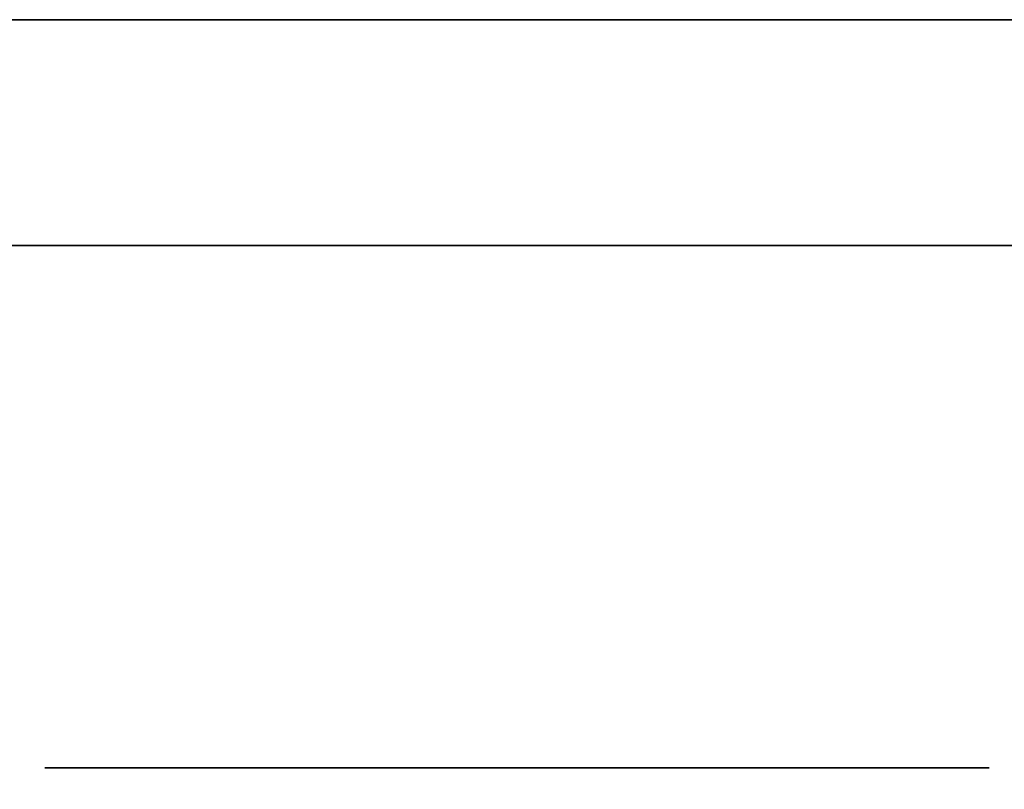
# Model space of a CAD drawing. Extents: x -1299 to -1246.9, y 2743.7 to 2747.9.
# Tile 214 of 256: x -1265.0774 to -1265.0495, y 2746.8085 to 2746.8303. Entities that reach past the tile are written whole.
import ezdxf

# ---------------------------------------------------------------- set-up
doc = ezdxf.new("R2010")
doc.units = 0
doc.header["$LTSCALE"] = 150
doc.header["$MEASUREMENT"] = 0
doc.layers.add('3DFACE_BOLT', color=7, linetype='CONTINUOUS')
doc.layers.add('3DFACE_SHAPE', color=7, linetype='CONTINUOUS')

msp = doc.modelspace()

# ---------------------------------------------------------------- linework, layer by layer
at = {"layer": '3DFACE_BOLT', "color": 1}
for points, invisible_edges in [([(-1265.071319, 2746.842949, 0.138), (-1265.070927, 2746.842949, 0.135528), (-1265.071319, 2746.792949, 0.138)], 14), ([(-1265.071319, 2746.792949, 0.138), (-1265.070927, 2746.842949, 0.135528), (-1265.070927, 2746.792949, 0.135528)], 3), ([(-1265.070927, 2746.842949, 0.140472), (-1265.071319, 2746.842949, 0.138), (-1265.070927, 2746.792949, 0.140472)], 14), ([(-1265.070927, 2746.792949, 0.140472), (-1265.071319, 2746.842949, 0.138), (-1265.071319, 2746.792949, 0.138)], 3), ([(-1265.071319, 2746.842949, 0.068), (-1265.070927, 2746.842949, 0.065528), (-1265.071319, 2746.792949, 0.068)], 14), ([(-1265.071319, 2746.792949, 0.068), (-1265.070927, 2746.842949, 0.065528), (-1265.070927, 2746.792949, 0.065528)], 3), ([(-1265.070927, 2746.842949, 0.070472), (-1265.071319, 2746.842949, 0.068), (-1265.070927, 2746.792949, 0.070472)], 14), ([(-1265.070927, 2746.792949, 0.070472), (-1265.071319, 2746.842949, 0.068), (-1265.071319, 2746.792949, 0.068)], 3), ([(-1265.070927, 2746.842949, 0.135528), (-1265.069791, 2746.842949, 0.133298), (-1265.070927, 2746.792949, 0.135528)], 14), ([(-1265.070927, 2746.792949, 0.135528), (-1265.069791, 2746.842949, 0.133298), (-1265.069791, 2746.792949, 0.133298)], 3), ([(-1265.069791, 2746.842949, 0.142702), (-1265.070927, 2746.842949, 0.140472), (-1265.069791, 2746.792949, 0.142702)], 14), ([(-1265.069791, 2746.792949, 0.142702), (-1265.070927, 2746.842949, 0.140472), (-1265.070927, 2746.792949, 0.140472)], 3), ([(-1265.070927, 2746.842949, 0.065528), (-1265.069791, 2746.842949, 0.063298), (-1265.070927, 2746.792949, 0.065528)], 14), ([(-1265.070927, 2746.792949, 0.065528), (-1265.069791, 2746.842949, 0.063298), (-1265.069791, 2746.792949, 0.063298)], 3), ([(-1265.069791, 2746.842949, 0.072702), (-1265.070927, 2746.842949, 0.070472), (-1265.069791, 2746.792949, 0.072702)], 14), ([(-1265.069791, 2746.792949, 0.072702), (-1265.070927, 2746.842949, 0.070472), (-1265.070927, 2746.792949, 0.070472)], 3), ([(-1265.069791, 2746.842949, 0.133298), (-1265.068021, 2746.842949, 0.131528), (-1265.069791, 2746.792949, 0.133298)], 14), ([(-1265.069791, 2746.792949, 0.133298), (-1265.068021, 2746.842949, 0.131528), (-1265.068021, 2746.792949, 0.131528)], 3), ([(-1265.068021, 2746.842949, 0.144472), (-1265.069791, 2746.842949, 0.142702), (-1265.068021, 2746.792949, 0.144472)], 14), ([(-1265.068021, 2746.792949, 0.144472), (-1265.069791, 2746.842949, 0.142702), (-1265.069791, 2746.792949, 0.142702)], 3), ([(-1265.069791, 2746.842949, 0.063298), (-1265.068021, 2746.842949, 0.061528), (-1265.069791, 2746.792949, 0.063298)], 14), ([(-1265.069791, 2746.792949, 0.063298), (-1265.068021, 2746.842949, 0.061528), (-1265.068021, 2746.792949, 0.061528)], 3), ([(-1265.068021, 2746.842949, 0.074472), (-1265.069791, 2746.842949, 0.072702), (-1265.068021, 2746.792949, 0.074472)], 14), ([(-1265.068021, 2746.792949, 0.074472), (-1265.069791, 2746.842949, 0.072702), (-1265.069791, 2746.792949, 0.072702)], 3), ([(-1265.068021, 2746.842949, 0.131528), (-1265.065791, 2746.842949, 0.130392), (-1265.068021, 2746.792949, 0.131528)], 14), ([(-1265.068021, 2746.792949, 0.131528), (-1265.065791, 2746.842949, 0.130392), (-1265.065791, 2746.792949, 0.130392)], 3), ([(-1265.065791, 2746.842949, 0.145608), (-1265.068021, 2746.842949, 0.144472), (-1265.065791, 2746.792949, 0.145608)], 14), ([(-1265.065791, 2746.792949, 0.145608), (-1265.068021, 2746.842949, 0.144472), (-1265.068021, 2746.792949, 0.144472)], 3), ([(-1265.068021, 2746.842949, 0.061528), (-1265.065791, 2746.842949, 0.060392), (-1265.068021, 2746.792949, 0.061528)], 14), ([(-1265.068021, 2746.792949, 0.061528), (-1265.065791, 2746.842949, 0.060392), (-1265.065791, 2746.792949, 0.060392)], 3), ([(-1265.065791, 2746.842949, 0.075608), (-1265.068021, 2746.842949, 0.074472), (-1265.065791, 2746.792949, 0.075608)], 14), ([(-1265.065791, 2746.792949, 0.075608), (-1265.068021, 2746.842949, 0.074472), (-1265.068021, 2746.792949, 0.074472)], 3), ([(-1265.065791, 2746.842949, 0.130392), (-1265.063319, 2746.842949, 0.13), (-1265.065791, 2746.792949, 0.130392)], 14), ([(-1265.065791, 2746.792949, 0.130392), (-1265.063319, 2746.842949, 0.13), (-1265.063319, 2746.792949, 0.13)], 3), ([(-1265.063319, 2746.842949, 0.146), (-1265.065791, 2746.842949, 0.145608), (-1265.063319, 2746.792949, 0.146)], 14), ([(-1265.063319, 2746.792949, 0.146), (-1265.065791, 2746.842949, 0.145608), (-1265.065791, 2746.792949, 0.145608)], 3), ([(-1265.065791, 2746.842949, 0.060392), (-1265.063319, 2746.842949, 0.06), (-1265.065791, 2746.792949, 0.060392)], 14), ([(-1265.065791, 2746.792949, 0.060392), (-1265.063319, 2746.842949, 0.06), (-1265.063319, 2746.792949, 0.06)], 3), ([(-1265.063319, 2746.842949, 0.076), (-1265.065791, 2746.842949, 0.075608), (-1265.063319, 2746.792949, 0.076)], 14), ([(-1265.063319, 2746.792949, 0.076), (-1265.065791, 2746.842949, 0.075608), (-1265.065791, 2746.792949, 0.075608)], 3), ([(-1265.063319, 2746.842949, 0.13), (-1265.060847, 2746.842949, 0.130392), (-1265.063319, 2746.792949, 0.13)], 14), ([(-1265.063319, 2746.792949, 0.13), (-1265.060847, 2746.842949, 0.130392), (-1265.060847, 2746.792949, 0.130392)], 3), ([(-1265.060847, 2746.842949, 0.145608), (-1265.063319, 2746.842949, 0.146), (-1265.060847, 2746.792949, 0.145608)], 14), ([(-1265.060847, 2746.792949, 0.145608), (-1265.063319, 2746.842949, 0.146), (-1265.063319, 2746.792949, 0.146)], 3), ([(-1265.063319, 2746.842949, 0.06), (-1265.060847, 2746.842949, 0.060392), (-1265.063319, 2746.792949, 0.06)], 14), ([(-1265.063319, 2746.792949, 0.06), (-1265.060847, 2746.842949, 0.060392), (-1265.060847, 2746.792949, 0.060392)], 3), ([(-1265.060847, 2746.842949, 0.075608), (-1265.063319, 2746.842949, 0.076), (-1265.060847, 2746.792949, 0.075608)], 14), ([(-1265.060847, 2746.792949, 0.075608), (-1265.063319, 2746.842949, 0.076), (-1265.063319, 2746.792949, 0.076)], 3), ([(-1265.060847, 2746.842949, 0.130392), (-1265.058616, 2746.842949, 0.131528), (-1265.060847, 2746.792949, 0.130392)], 14), ([(-1265.060847, 2746.792949, 0.130392), (-1265.058616, 2746.842949, 0.131528), (-1265.058616, 2746.792949, 0.131528)], 3), ([(-1265.058616, 2746.842949, 0.144472), (-1265.060847, 2746.842949, 0.145608), (-1265.058616, 2746.792949, 0.144472)], 14), ([(-1265.058616, 2746.792949, 0.144472), (-1265.060847, 2746.842949, 0.145608), (-1265.060847, 2746.792949, 0.145608)], 3), ([(-1265.060847, 2746.842949, 0.060392), (-1265.058616, 2746.842949, 0.061528), (-1265.060847, 2746.792949, 0.060392)], 14), ([(-1265.060847, 2746.792949, 0.060392), (-1265.058616, 2746.842949, 0.061528), (-1265.058616, 2746.792949, 0.061528)], 3), ([(-1265.058616, 2746.842949, 0.074472), (-1265.060847, 2746.842949, 0.075608), (-1265.058616, 2746.792949, 0.074472)], 14), ([(-1265.058616, 2746.792949, 0.074472), (-1265.060847, 2746.842949, 0.075608), (-1265.060847, 2746.792949, 0.075608)], 3), ([(-1265.058616, 2746.842949, 0.131528), (-1265.056847, 2746.842949, 0.133298), (-1265.058616, 2746.792949, 0.131528)], 14), ([(-1265.058616, 2746.792949, 0.131528), (-1265.056847, 2746.842949, 0.133298), (-1265.056847, 2746.792949, 0.133298)], 3), ([(-1265.056847, 2746.842949, 0.142702), (-1265.058616, 2746.842949, 0.144472), (-1265.056847, 2746.792949, 0.142702)], 14), ([(-1265.056847, 2746.792949, 0.142702), (-1265.058616, 2746.842949, 0.144472), (-1265.058616, 2746.792949, 0.144472)], 3), ([(-1265.058616, 2746.842949, 0.061528), (-1265.056847, 2746.842949, 0.063298), (-1265.058616, 2746.792949, 0.061528)], 14), ([(-1265.058616, 2746.792949, 0.061528), (-1265.056847, 2746.842949, 0.063298), (-1265.056847, 2746.792949, 0.063298)], 3), ([(-1265.056847, 2746.842949, 0.072702), (-1265.058616, 2746.842949, 0.074472), (-1265.056847, 2746.792949, 0.072702)], 14), ([(-1265.056847, 2746.792949, 0.072702), (-1265.058616, 2746.842949, 0.074472), (-1265.058616, 2746.792949, 0.074472)], 3), ([(-1265.056847, 2746.842949, 0.133298), (-1265.05571, 2746.842949, 0.135528), (-1265.056847, 2746.792949, 0.133298)], 14), ([(-1265.056847, 2746.792949, 0.133298), (-1265.05571, 2746.842949, 0.135528), (-1265.05571, 2746.792949, 0.135528)], 3), ([(-1265.05571, 2746.842949, 0.140472), (-1265.056847, 2746.842949, 0.142702), (-1265.05571, 2746.792949, 0.140472)], 14), ([(-1265.05571, 2746.792949, 0.140472), (-1265.056847, 2746.842949, 0.142702), (-1265.056847, 2746.792949, 0.142702)], 3), ([(-1265.056847, 2746.842949, 0.063298), (-1265.05571, 2746.842949, 0.065528), (-1265.056847, 2746.792949, 0.063298)], 14), ([(-1265.056847, 2746.792949, 0.063298), (-1265.05571, 2746.842949, 0.065528), (-1265.05571, 2746.792949, 0.065528)], 3), ([(-1265.05571, 2746.842949, 0.070472), (-1265.056847, 2746.842949, 0.072702), (-1265.05571, 2746.792949, 0.070472)], 14), ([(-1265.05571, 2746.792949, 0.070472), (-1265.056847, 2746.842949, 0.072702), (-1265.056847, 2746.792949, 0.072702)], 3), ([(-1265.05571, 2746.842949, 0.135528), (-1265.055319, 2746.842949, 0.138), (-1265.05571, 2746.792949, 0.135528)], 14), ([(-1265.05571, 2746.792949, 0.135528), (-1265.055319, 2746.842949, 0.138), (-1265.055319, 2746.792949, 0.138)], 3), ([(-1265.055319, 2746.842949, 0.138), (-1265.05571, 2746.842949, 0.140472), (-1265.055319, 2746.792949, 0.138)], 14), ([(-1265.055319, 2746.792949, 0.138), (-1265.05571, 2746.842949, 0.140472), (-1265.05571, 2746.792949, 0.140472)], 3), ([(-1265.05571, 2746.842949, 0.065528), (-1265.055319, 2746.842949, 0.068), (-1265.05571, 2746.792949, 0.065528)], 14), ([(-1265.05571, 2746.792949, 0.065528), (-1265.055319, 2746.842949, 0.068), (-1265.055319, 2746.792949, 0.068)], 3), ([(-1265.055319, 2746.842949, 0.068), (-1265.05571, 2746.842949, 0.070472), (-1265.055319, 2746.792949, 0.068)], 14), ([(-1265.055319, 2746.792949, 0.068), (-1265.05571, 2746.842949, 0.070472), (-1265.05571, 2746.792949, 0.070472)], 3), ([(-1265.076694, 2746.823949, 0.138), (-1265.070006, 2746.823949, 0.126417), (-1265.076694, 2746.809149, 0.138)], 14), ([(-1265.076694, 2746.809149, 0.138), (-1265.070006, 2746.823949, 0.126417), (-1265.070006, 2746.809149, 0.126417)], 3), ([(-1265.070006, 2746.823949, 0.149583), (-1265.076694, 2746.823949, 0.138), (-1265.070006, 2746.809149, 0.149583)], 14), ([(-1265.070006, 2746.809149, 0.149583), (-1265.076694, 2746.823949, 0.138), (-1265.076694, 2746.809149, 0.138)], 3), ([(-1265.076694, 2746.823949, 0.138), (-1265.070006, 2746.823949, 0.149583), (-1265.070006, 2746.823949, 0.126417)], 2), ([(-1265.076694, 2746.823949, 0.068), (-1265.070006, 2746.823949, 0.056417), (-1265.076694, 2746.809149, 0.068)], 14), ([(-1265.076694, 2746.809149, 0.068), (-1265.070006, 2746.823949, 0.056417), (-1265.070006, 2746.809149, 0.056417)], 3), ([(-1265.070006, 2746.823949, 0.079583), (-1265.076694, 2746.823949, 0.068), (-1265.070006, 2746.809149, 0.079583)], 14), ([(-1265.070006, 2746.809149, 0.079583), (-1265.076694, 2746.823949, 0.068), (-1265.076694, 2746.809149, 0.068)], 3), ([(-1265.076694, 2746.823949, 0.068), (-1265.070006, 2746.823949, 0.079583), (-1265.070006, 2746.823949, 0.056417)], 2), ([(-1265.070006, 2746.823949, 0.126417), (-1265.056631, 2746.823949, 0.126417), (-1265.070006, 2746.809149, 0.126417)], 14), ([(-1265.070006, 2746.809149, 0.126417), (-1265.056631, 2746.823949, 0.126417), (-1265.056631, 2746.809149, 0.126417)], 3), ([(-1265.056631, 2746.823949, 0.149583), (-1265.070006, 2746.823949, 0.149583), (-1265.056631, 2746.809149, 0.149583)], 14), ([(-1265.056631, 2746.809149, 0.149583), (-1265.070006, 2746.823949, 0.149583), (-1265.070006, 2746.809149, 0.149583)], 3), ([(-1265.070006, 2746.823949, 0.149583), (-1265.056631, 2746.823949, 0.149583), (-1265.070006, 2746.823949, 0.126417)], 14), ([(-1265.070006, 2746.823949, 0.126417), (-1265.056631, 2746.823949, 0.149583), (-1265.056631, 2746.823949, 0.126417)], 3), ([(-1265.070006, 2746.823949, 0.056417), (-1265.056631, 2746.823949, 0.056417), (-1265.070006, 2746.809149, 0.056417)], 14), ([(-1265.070006, 2746.809149, 0.056417), (-1265.056631, 2746.823949, 0.056417), (-1265.056631, 2746.809149, 0.056417)], 3), ([(-1265.056631, 2746.823949, 0.079583), (-1265.070006, 2746.823949, 0.079583), (-1265.056631, 2746.809149, 0.079583)], 14), ([(-1265.056631, 2746.809149, 0.079583), (-1265.070006, 2746.823949, 0.079583), (-1265.070006, 2746.809149, 0.079583)], 3), ([(-1265.070006, 2746.823949, 0.079583), (-1265.056631, 2746.823949, 0.079583), (-1265.070006, 2746.823949, 0.056417)], 14), ([(-1265.070006, 2746.823949, 0.056417), (-1265.056631, 2746.823949, 0.079583), (-1265.056631, 2746.823949, 0.056417)], 3), ([(-1265.056631, 2746.823949, 0.126417), (-1265.049944, 2746.823949, 0.138), (-1265.056631, 2746.809149, 0.126417)], 14), ([(-1265.056631, 2746.809149, 0.126417), (-1265.049944, 2746.823949, 0.138), (-1265.049944, 2746.809149, 0.138)], 3), ([(-1265.049944, 2746.823949, 0.138), (-1265.056631, 2746.823949, 0.149583), (-1265.049944, 2746.809149, 0.138)], 14), ([(-1265.049944, 2746.809149, 0.138), (-1265.056631, 2746.823949, 0.149583), (-1265.056631, 2746.809149, 0.149583)], 3), ([(-1265.056631, 2746.823949, 0.149583), (-1265.049944, 2746.823949, 0.138), (-1265.056631, 2746.823949, 0.126417)], 12), ([(-1265.056631, 2746.823949, 0.056417), (-1265.049944, 2746.823949, 0.068), (-1265.056631, 2746.809149, 0.056417)], 14), ([(-1265.056631, 2746.809149, 0.056417), (-1265.049944, 2746.823949, 0.068), (-1265.049944, 2746.809149, 0.068)], 3), ([(-1265.049944, 2746.823949, 0.068), (-1265.056631, 2746.823949, 0.079583), (-1265.049944, 2746.809149, 0.068)], 14), ([(-1265.049944, 2746.809149, 0.068), (-1265.056631, 2746.823949, 0.079583), (-1265.056631, 2746.809149, 0.079583)], 3), ([(-1265.056631, 2746.823949, 0.079583), (-1265.049944, 2746.823949, 0.068), (-1265.056631, 2746.823949, 0.056417)], 12), ([(-1265.076694, 2746.809149, 0.138), (-1265.070006, 2746.809149, 0.126417), (-1265.070006, 2746.809149, 0.149583)], 2), ([(-1265.076694, 2746.809149, 0.068), (-1265.070006, 2746.809149, 0.056417), (-1265.070006, 2746.809149, 0.079583)], 2), ([(-1265.070006, 2746.809149, 0.126417), (-1265.056631, 2746.809149, 0.126417), (-1265.070006, 2746.809149, 0.149583)], 14), ([(-1265.070006, 2746.809149, 0.149583), (-1265.056631, 2746.809149, 0.126417), (-1265.056631, 2746.809149, 0.149583)], 3), ([(-1265.070006, 2746.809149, 0.056417), (-1265.056631, 2746.809149, 0.056417), (-1265.070006, 2746.809149, 0.079583)], 14), ([(-1265.070006, 2746.809149, 0.079583), (-1265.056631, 2746.809149, 0.056417), (-1265.056631, 2746.809149, 0.079583)], 3), ([(-1265.056631, 2746.809149, 0.126417), (-1265.049944, 2746.809149, 0.138), (-1265.056631, 2746.809149, 0.149583)], 12), ([(-1265.056631, 2746.809149, 0.056417), (-1265.049944, 2746.809149, 0.068), (-1265.056631, 2746.809149, 0.079583)], 12)]:
    msp.add_3dface(points, dxfattribs=dict(at, invisible_edges=invisible_edges))
at = {"layer": '3DFACE_SHAPE', "color": 13}
for points, invisible_edges in [([(-1268.944219, 2746.782449, 0.206), (-1265.046219, 2746.782449, 0.206), (-1268.944219, 2746.884449, 0.206)], 2), ([(-1265.046219, 2746.782449, 0.206), (-1265.046219, 2746.884449, 0.206), (-1268.944219, 2746.884449, 0.206)], 12), ([(-1268.944219, 2746.884449), (-1265.046219, 2746.884449), (-1268.944219, 2746.782449)], 2), ([(-1265.046219, 2746.884449), (-1265.046219, 2746.782449), (-1268.944219, 2746.782449)], 12), ([(-1268.944219, 2746.830349, 0.198), (-1265.046219, 2746.830349, 0.198), (-1268.944219, 2746.782449, 0.198)], 2), ([(-1265.046219, 2746.830349, 0.198), (-1265.046219, 2746.782449, 0.198), (-1268.944219, 2746.782449, 0.198)], 12), ([(-1268.944219, 2746.782449, 0.008), (-1265.046219, 2746.782449, 0.008), (-1268.944219, 2746.830349, 0.008)], 2), ([(-1265.046219, 2746.782449, 0.008), (-1265.046219, 2746.830349, 0.008), (-1268.944219, 2746.830349, 0.008)], 12), ([(-1265.003319, 2746.830349, 0.173), (-1265.069329, 2746.830349, 0.14401), (-1265.092319, 2746.830349, 0.173)], 3), ([(-1265.069329, 2746.830349, 0.14401), (-1265.071819, 2746.830349, 0.138), (-1265.092319, 2746.830349, 0.173)], 14), ([(-1265.071819, 2746.830349, 0.068), (-1265.092319, 2746.830349, 0.173), (-1265.071819, 2746.830349, 0.138)], 15), ([(-1265.092319, 2746.830349, 0.173), (-1265.071819, 2746.830349, 0.068), (-1265.092319, 2746.830349, 0.033)], 3), ([(-1265.071819, 2746.830349, 0.068), (-1265.069329, 2746.830349, 0.06199), (-1265.092319, 2746.830349, 0.033)], 14), ([(-1265.069329, 2746.830349, 0.06199), (-1265.063319, 2746.830349, 0.0595), (-1265.092319, 2746.830349, 0.033)], 14), ([(-1265.063319, 2746.830349, 0.0595), (-1265.057308, 2746.830349, 0.06199), (-1265.092319, 2746.830349, 0.033)], 14), ([(-1265.092319, 2746.830349, 0.033), (-1265.057308, 2746.830349, 0.06199), (-1265.003319, 2746.830349, 0.033)], 3), ([(-1265.092319, 2746.823949, 0.173), (-1265.063319, 2746.823949, 0.173), (-1265.092319, 2746.830349, 0.173)], 2), ([(-1265.063319, 2746.823949, 0.173), (-1265.009719, 2746.823949, 0.173), (-1265.092319, 2746.830349, 0.173)], 14), ([(-1265.092319, 2746.830349, 0.173), (-1265.009719, 2746.823949, 0.173), (-1265.003319, 2746.830349, 0.173)], 3), ([(-1265.009719, 2746.823949, 0.033), (-1265.092319, 2746.830349, 0.033), (-1265.003319, 2746.830349, 0.033)], 13), ([(-1265.009719, 2746.823949, 0.033), (-1265.092319, 2746.823949, 0.033), (-1265.092319, 2746.830349, 0.033)], 12), ([(-1265.069329, 2746.830349, 0.07401), (-1265.071819, 2746.830349, 0.068), (-1265.069329, 2746.830349, 0.13199)], 14), ([(-1265.069329, 2746.830349, 0.13199), (-1265.071819, 2746.830349, 0.068), (-1265.071819, 2746.830349, 0.138)], 3), ([(-1265.069329, 2746.823949, 0.06199), (-1265.069329, 2746.830349, 0.06199), (-1265.071819, 2746.823949, 0.068)], 3), ([(-1265.069329, 2746.830349, 0.06199), (-1265.071819, 2746.830349, 0.068), (-1265.071819, 2746.823949, 0.068)], 14), ([(-1265.071819, 2746.823949, 0.068), (-1265.071819, 2746.830349, 0.068), (-1265.069329, 2746.823949, 0.07401)], 3), ([(-1265.071819, 2746.830349, 0.068), (-1265.069329, 2746.830349, 0.07401), (-1265.069329, 2746.823949, 0.07401)], 14), ([(-1265.069329, 2746.823949, 0.13199), (-1265.069329, 2746.830349, 0.13199), (-1265.071819, 2746.823949, 0.138)], 3), ([(-1265.069329, 2746.830349, 0.13199), (-1265.071819, 2746.830349, 0.138), (-1265.071819, 2746.823949, 0.138)], 14), ([(-1265.071819, 2746.823949, 0.138), (-1265.071819, 2746.830349, 0.138), (-1265.069329, 2746.823949, 0.14401)], 3), ([(-1265.071819, 2746.830349, 0.138), (-1265.069329, 2746.830349, 0.14401), (-1265.069329, 2746.823949, 0.14401)], 14), ([(-1265.063319, 2746.830349, 0.1465), (-1265.069329, 2746.830349, 0.14401), (-1265.003319, 2746.830349, 0.173)], 14), ([(-1265.069329, 2746.830349, 0.13199), (-1265.063319, 2746.830349, 0.1295), (-1265.069329, 2746.830349, 0.07401)], 14), ([(-1265.063319, 2746.830349, 0.1295), (-1265.063319, 2746.830349, 0.0765), (-1265.069329, 2746.830349, 0.07401)], 13), ([(-1265.063319, 2746.823949, 0.0595), (-1265.063319, 2746.830349, 0.0595), (-1265.069329, 2746.823949, 0.06199)], 3), ([(-1265.063319, 2746.830349, 0.0595), (-1265.069329, 2746.830349, 0.06199), (-1265.069329, 2746.823949, 0.06199)], 14), ([(-1265.069329, 2746.823949, 0.07401), (-1265.069329, 2746.830349, 0.07401), (-1265.063319, 2746.823949, 0.0765)], 3), ([(-1265.069329, 2746.830349, 0.07401), (-1265.063319, 2746.830349, 0.0765), (-1265.063319, 2746.823949, 0.0765)], 14), ([(-1265.063319, 2746.823949, 0.1295), (-1265.063319, 2746.830349, 0.1295), (-1265.069329, 2746.823949, 0.13199)], 3), ([(-1265.063319, 2746.830349, 0.1295), (-1265.069329, 2746.830349, 0.13199), (-1265.069329, 2746.823949, 0.13199)], 14), ([(-1265.069329, 2746.823949, 0.14401), (-1265.069329, 2746.830349, 0.14401), (-1265.063319, 2746.823949, 0.1465)], 3), ([(-1265.069329, 2746.830349, 0.14401), (-1265.063319, 2746.830349, 0.1465), (-1265.063319, 2746.823949, 0.1465)], 14), ([(-1265.057308, 2746.830349, 0.14401), (-1265.063319, 2746.830349, 0.1465), (-1265.003319, 2746.830349, 0.138)], 14), ([(-1265.003319, 2746.830349, 0.138), (-1265.063319, 2746.830349, 0.1465), (-1265.003319, 2746.830349, 0.173)], 15), ([(-1265.057308, 2746.830349, 0.07401), (-1265.063319, 2746.830349, 0.0765), (-1265.057308, 2746.830349, 0.13199)], 14), ([(-1265.063319, 2746.830349, 0.0765), (-1265.063319, 2746.830349, 0.1295), (-1265.057308, 2746.830349, 0.13199)], 13), ([(-1265.057308, 2746.823949, 0.06199), (-1265.057308, 2746.830349, 0.06199), (-1265.063319, 2746.823949, 0.0595)], 3), ([(-1265.057308, 2746.830349, 0.06199), (-1265.063319, 2746.830349, 0.0595), (-1265.063319, 2746.823949, 0.0595)], 14), ([(-1265.063319, 2746.823949, 0.0765), (-1265.063319, 2746.830349, 0.0765), (-1265.057308, 2746.823949, 0.07401)], 3), ([(-1265.063319, 2746.830349, 0.0765), (-1265.057308, 2746.830349, 0.07401), (-1265.057308, 2746.823949, 0.07401)], 14), ([(-1265.057308, 2746.823949, 0.13199), (-1265.057308, 2746.830349, 0.13199), (-1265.063319, 2746.823949, 0.1295)], 3), ([(-1265.057308, 2746.830349, 0.13199), (-1265.063319, 2746.830349, 0.1295), (-1265.063319, 2746.823949, 0.1295)], 14), ([(-1265.063319, 2746.823949, 0.1465), (-1265.063319, 2746.830349, 0.1465), (-1265.057308, 2746.823949, 0.14401)], 3), ([(-1265.063319, 2746.830349, 0.1465), (-1265.057308, 2746.830349, 0.14401), (-1265.057308, 2746.823949, 0.14401)], 14), ([(-1265.054819, 2746.830349, 0.138), (-1265.057308, 2746.830349, 0.14401), (-1265.003319, 2746.830349, 0.138)], 14), ([(-1265.057308, 2746.830349, 0.06199), (-1265.003319, 2746.830349, 0.068), (-1265.003319, 2746.830349, 0.033)], 13), ([(-1265.057308, 2746.830349, 0.06199), (-1265.054819, 2746.830349, 0.068), (-1265.003319, 2746.830349, 0.068)], 14), ([(-1265.057308, 2746.830349, 0.13199), (-1265.054819, 2746.830349, 0.138), (-1265.057308, 2746.830349, 0.07401)], 14), ([(-1265.054819, 2746.830349, 0.138), (-1265.003319, 2746.830349, 0.138), (-1265.057308, 2746.830349, 0.07401)], 15), ([(-1265.057308, 2746.830349, 0.07401), (-1265.003319, 2746.830349, 0.138), (-1265.054819, 2746.830349, 0.068)], 3), ([(-1265.057308, 2746.823949, 0.07401), (-1265.057308, 2746.830349, 0.07401), (-1265.054819, 2746.823949, 0.068)], 3), ([(-1265.057308, 2746.830349, 0.07401), (-1265.054819, 2746.830349, 0.068), (-1265.054819, 2746.823949, 0.068)], 14), ([(-1265.054819, 2746.823949, 0.068), (-1265.054819, 2746.830349, 0.068), (-1265.057308, 2746.823949, 0.06199)], 3), ([(-1265.054819, 2746.830349, 0.068), (-1265.057308, 2746.830349, 0.06199), (-1265.057308, 2746.823949, 0.06199)], 14), ([(-1265.057308, 2746.823949, 0.14401), (-1265.057308, 2746.830349, 0.14401), (-1265.054819, 2746.823949, 0.138)], 3), ([(-1265.057308, 2746.830349, 0.14401), (-1265.054819, 2746.830349, 0.138), (-1265.054819, 2746.823949, 0.138)], 14), ([(-1265.054819, 2746.823949, 0.138), (-1265.054819, 2746.830349, 0.138), (-1265.057308, 2746.823949, 0.13199)], 3), ([(-1265.054819, 2746.830349, 0.138), (-1265.057308, 2746.830349, 0.13199), (-1265.057308, 2746.823949, 0.13199)], 14), ([(-1265.003319, 2746.830349, 0.138), (-1265.003319, 2746.830349, 0.068), (-1265.054819, 2746.830349, 0.068)], 14), ([(-1265.057308, 2746.823949, 0.06199), (-1265.092319, 2746.823949, 0.033), (-1265.009719, 2746.823949, 0.033)], 13), ([(-1265.057308, 2746.823949, 0.06199), (-1265.063319, 2746.823949, 0.0595), (-1265.092319, 2746.823949, 0.033)], 14), ([(-1265.063319, 2746.823949, 0.0595), (-1265.069329, 2746.823949, 0.06199), (-1265.092319, 2746.823949, 0.033)], 14), ([(-1265.092319, 2746.823949, 0.033), (-1265.069329, 2746.823949, 0.06199), (-1265.071819, 2746.823949, 0.068)], 13), ([(-1265.071819, 2746.823949, 0.138), (-1265.092319, 2746.823949, 0.033), (-1265.071819, 2746.823949, 0.068)], 15), ([(-1265.092319, 2746.823949, 0.033), (-1265.071819, 2746.823949, 0.138), (-1265.092319, 2746.823949, 0.173)], 3), ([(-1265.071819, 2746.823949, 0.138), (-1265.069329, 2746.823949, 0.14401), (-1265.092319, 2746.823949, 0.173)], 14), ([(-1265.092319, 2746.823949, 0.173), (-1265.069329, 2746.823949, 0.14401), (-1265.063319, 2746.823949, 0.173)], 3), ([(-1265.069329, 2746.823949, 0.13199), (-1265.071819, 2746.823949, 0.138), (-1265.069329, 2746.823949, 0.07401)], 14), ([(-1265.069329, 2746.823949, 0.07401), (-1265.071819, 2746.823949, 0.138), (-1265.071819, 2746.823949, 0.068)], 3), ([(-1265.069329, 2746.823949, 0.14401), (-1265.063319, 2746.823949, 0.1465), (-1265.063319, 2746.823949, 0.173)], 14), ([(-1265.069329, 2746.823949, 0.07401), (-1265.063319, 2746.823949, 0.0765), (-1265.069329, 2746.823949, 0.13199)], 14), ([(-1265.069329, 2746.823949, 0.13199), (-1265.063319, 2746.823949, 0.0765), (-1265.063319, 2746.823949, 0.1295)], 3), ([(-1265.063319, 2746.823949, 0.1465), (-1265.057308, 2746.823949, 0.14401), (-1265.063319, 2746.823949, 0.173)], 14), ([(-1265.063319, 2746.823949, 0.173), (-1265.057308, 2746.823949, 0.14401), (-1265.009719, 2746.823949, 0.173)], 15), ([(-1265.063319, 2746.823949, 0.0765), (-1265.057308, 2746.823949, 0.07401), (-1265.063319, 2746.823949, 0.1295)], 14), ([(-1265.063319, 2746.823949, 0.1295), (-1265.057308, 2746.823949, 0.07401), (-1265.057308, 2746.823949, 0.13199)], 3), ([(-1265.057308, 2746.823949, 0.14401), (-1265.054819, 2746.823949, 0.138), (-1265.009719, 2746.823949, 0.173)], 14), ([(-1265.057308, 2746.823949, 0.07401), (-1265.054819, 2746.823949, 0.068), (-1265.057308, 2746.823949, 0.13199)], 14), ([(-1265.057308, 2746.823949, 0.13199), (-1265.054819, 2746.823949, 0.068), (-1265.054819, 2746.823949, 0.138)], 3), ([(-1265.054819, 2746.823949, 0.068), (-1265.057308, 2746.823949, 0.06199), (-1265.009719, 2746.823949, 0.173)], 14), ([(-1265.009719, 2746.823949, 0.173), (-1265.057308, 2746.823949, 0.06199), (-1265.009719, 2746.823949, 0.033)], 3), ([(-1265.054819, 2746.823949, 0.068), (-1265.009719, 2746.823949, 0.173), (-1265.054819, 2746.823949, 0.138)], 15)]:
    msp.add_3dface(points, dxfattribs=dict(at, invisible_edges=invisible_edges))

doc.saveas('drawing.dxf')
